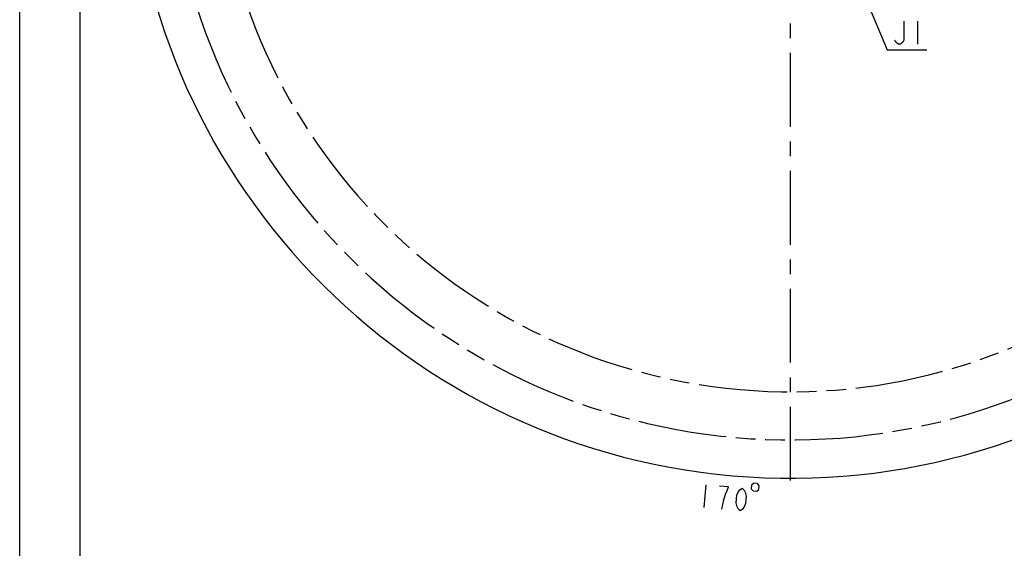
# Model space of a CAD drawing. Header units: millimetres. Extents: x 0 to 1249, y 0 to 420.
# Tile 13 of 104: x 0 to 164, y 158 to 246. Entities that reach past the tile are written whole.
import ezdxf

# ---------------------------------------------------------------- set-up
doc = ezdxf.new("R2010")
doc.units = ezdxf.units.MM
doc.header["$LTSCALE"] = 32.67
doc.linetypes.add('CENTER', pattern=[0.6, 0.375, -0.075, 0.075, -0.075])
doc.linetypes.add('PHANTOM', pattern=[0.8, 0.45, -0.05, 0.1, -0.05, 0.1, -0.05])
doc.layers.get('0').update_dxf_attribs({"linetype": 'CONTINUOUS'})
for name, color, linetype in [('AXIS', 7, 'CONTINUOUS'), ('CRV2', 7, 'CONTINUOUS'), ('DRA_ITEM', 7, 'CONTINUOUS'), ('DRIV_DIM', 7, 'CONTINUOUS')]:
    doc.layers.add(name, color=color, linetype=linetype)
doc.styles.get("Standard").update_dxf_attribs({"font": 'txt', "width": 0.8})
doc.dimstyles.new('DIMSTYLE_6', dxfattribs={"dimtxt": 3.8, "dimasz": 1.8, "dimexe": 2, "dimexo": 1.5, "dimgap": 1.9, "dimtad": 1, "dimdec": 3, "dimlfac": 15, "dimdsep": 46, "dimtxsty": 'STANDARD', "dimblk": 'OPEN', "dimblk1": 'OPEN', "dimblk2": 'OPEN', "dimcen": 0.09, "dimadec": 0, "dimazin": 0, "dimtp": 0.5, "dimtm": 0.5, "dimtfac": 1, "dimtdec": 3, "dimtofl": 0, "dimtmove": 0, "dimatfit": 3, "dimldrblk": 'OPEN', "dimfxl": 1, "dimtolj": 1, "dimarcsym": 0})

# ---------------------------------------------------------------- blocks, each defined once
blk = doc.blocks.new('*D25')
at = {"layer": 'DRIV_DIM', "color": 2, "linetype": 'CONTINUOUS'}
blk.add_line((231.4, 261.76), (238.16, 260.57), dxfattribs=at)
for points in [[(18.76, 278.2), (18.13, 279.99), (17.53, 278.19)], [(236.47, 259.03), (236.19, 260.91), (235.26, 259.25)]]:
    blk.add_lwpolyline(points, dxfattribs=at)
for start, end in [(180, 265), (265, 350)]:
    blk.add_arc((128, 279.99), 109.87, start, end, dxfattribs=at)
blk = doc.blocks.new('_OPEN')
at = {"color": 0, "linetype": 'BYBLOCK'}
for p, q in [((0, 0), (-1, 0.342)), ((-1, -0.342), (0, 0)), ((-1, 0), (0, 0))]:
    blk.add_line(p, q, dxfattribs=at)

msp = doc.modelspace()

# ---------------------------------------------------------------- linework, layer by layer
at = {"color": 7, "linetype": 'CONTINUOUS'}
for p, q in [((0, 8.242278), (0, 409.35318)), ((10, 410), (10, 10))]:
    msp.add_line(p, q, dxfattribs=at)
at = {"layer": 'AXIS', "color": 7, "linetype": 'CENTER'}
msp.add_line((127.99548, 279.990866), (127.99548, 168.60205), dxfattribs=at)
at = {"layer": 'CRV2', "color": 4, "linetype": 'PHANTOM'}
for radius in [103.497035, 95.497035]:
    msp.add_arc((127.99548, 279.990866), radius, 10, 350, dxfattribs=at)
at = {"layer": 'DRA_ITEM', "color": 2, "linetype": 'CONTINUOUS'}
for p, q in [((127.99548, 279.990866), (144.10956, 241.313194)), ((149.169564, 246.063185), (149.169564, 242.263202)), ((144.10956, 241.313194), (144.60956, 241.313194)), ((144.60956, 241.313194), (150.68956, 241.313194))]:
    msp.add_line(p, q, dxfattribs=at)
msp.add_lwpolyline([(146.889558, 246.063185), (146.889558, 242.896521), (146.699564, 242.579852), (146.319559, 242.263202), (145.939562, 242.263202), (145.559557, 242.579852), (145.369563, 242.896521)], dxfattribs=at)
at = {"layer": 'DRIV_DIM', "color": 2, "linetype": 'CONTINUOUS'}
msp.add_line((113.964161, 169.025583), (113.632963, 165.240048), dxfattribs=at)
for points in [[(116.661397, 164.975079), (116.98867, 166.535834), (117.260745, 167.465663), (117.50522, 168.08002), (117.749696, 168.694395), (116.235484, 168.82687)], [(119.689831, 164.710128), (119.338874, 165.058719), (119.177196, 165.390741), (119.043116, 166.038217), (119.153521, 167.300069), (119.397988, 167.914426), (119.614865, 168.213329), (120.021019, 168.495682), (120.371975, 168.147091), (120.533654, 167.815069), (120.667734, 167.167593), (120.557338, 165.905742), (120.312862, 165.291385), (120.095985, 164.992482), (119.689831, 164.710128)], [(121.590439, 168.994114), (121.535241, 168.363189), (121.823104, 168.020127), (122.454021, 167.964929), (122.797083, 168.252792), (122.852281, 168.883718), (122.564417, 169.22678), (121.9335, 169.281978), (121.590439, 168.994114)]]:
    msp.add_lwpolyline(points, dxfattribs=at)

# ---------------------------------------------------------------- dimensions: what is measured, and where the dimension line sits
dim = msp.add_angular_dim_2l(base=(118.420033, 170.542999), line1=((20.7282, 279.990866), (19.62954, 279.990866)), line2=((228.838195, 262.209575), (229.920163, 262.018794)), dimstyle='DIMSTYLE_6', override={"dimtad": 2}, dxfattribs=at)
dim.commit()
dim.dimension.update_dxf_attribs({"geometry": '*D25', "text_midpoint": (112.920978, 171.164012), "dimtype": 162})

doc.saveas('drawing.dxf')
